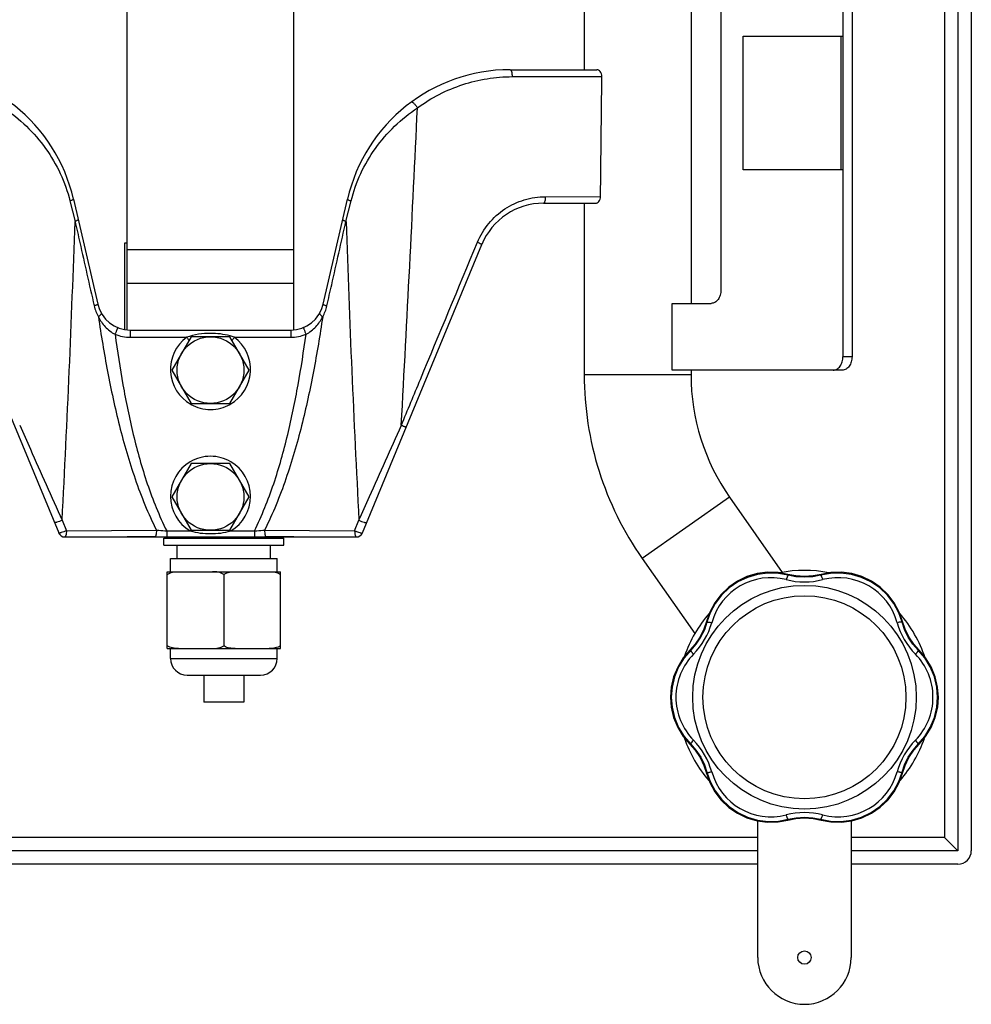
# Model space of a CAD drawing. Header units: millimetres. Extents: x 0 to 1680, y 0 to 1188.
# Tile 17 of 21: x 1192 to 1335, y 508 to 656. Entities that reach past the tile are written whole.
import ezdxf

# ---------------------------------------------------------------- set-up
doc = ezdxf.new("R2010")
doc.units = ezdxf.units.MM
doc.header["$LTSCALE"] = 4
doc.layers.add('AXES', color=7, linetype='Continuous')
doc.layers.add('SURFACE_ELEMENTS', color=7, linetype='Continuous')

msp = doc.modelspace()

# ---------------------------------------------------------------- linework, layer by layer
at = {"color": 7, "linetype": 'Continuous'}
for p, q in [((1332.75, 755.17), (1332.75, 531.17)), ((1334.75, 755.17), (1334.75, 531.17)), ((1208.25, 609.17), (1208.25, 728.17)), ((1233.25, 609.19), (1233.25, 728.17)), ((1276.75, 683.85), (1276.75, 648.17)), ((1315.52, 681.17), (1315.52, 605.17)), ((1316.88, 681.17), (1316.88, 605.17)), ((1292.75, 673.17), (1292.75, 613.17)), ((1297.23, 671.17), (1297.23, 615.17)), ((1300.55, 653.17), (1315.52, 653.17)), ((1300.55, 633.17), (1300.55, 653.17)), ((1315.18, 653.17), (1315.18, 633.17)), ((1315.52, 633.17), (1300.55, 633.17)), ((1276.75, 628.17), (1276.75, 602.48)), ((1207.85, 622.17), (1207.85, 609.25)), ((1208.25, 622.17), (1207.85, 622.17)), ((1233.25, 621.17), (1208.25, 621.17)), ((1289.92, 613.17), (1295.77, 613.17)), ((1289.92, 603.17), (1289.92, 613.17)), ((1217.87, 608.17), (1214.98, 603.17)), ((1223.64, 608.17), (1217.87, 608.17)), ((1226.53, 603.17), (1223.64, 608.17)), ((1214.98, 603.17), (1217.87, 598.17)), ((1223.64, 598.17), (1226.53, 603.17)), ((1315.42, 603.17), (1289.92, 603.17)), ((1292.75, 603.17), (1292.75, 602.48)), ((1217.87, 598.17), (1223.64, 598.17)), ((1217.87, 589.17), (1214.98, 584.17)), ((1223.64, 589.17), (1217.87, 589.17)), ((1226.53, 584.17), (1223.64, 589.17)), ((1214.98, 584.17), (1217.87, 579.17)), ((1223.64, 579.17), (1226.53, 584.17)), ((1212.41, 578.17), (1208.25, 578.17)), ((1217.87, 579.17), (1223.64, 579.17)), ((1233.25, 578.17), (1229.1, 578.17)), ((1213.75, 577.97), (1231.75, 577.97)), ((1213.75, 576.97), (1213.75, 577.97)), ((1213.75, 576.97), (1231.75, 576.97)), ((1215.75, 574.97), (1215.75, 576.97)), ((1229.75, 574.97), (1229.75, 576.97)), ((1231.75, 576.97), (1231.75, 577.97)), ((1214.75, 574.97), (1230.75, 574.97)), ((1214.75, 572.97), (1214.75, 574.97)), ((1230.75, 572.97), (1230.75, 574.97)), ((1214.25, 572.97), (1231.25, 572.97)), ((1214.25, 561.47), (1214.25, 572.97)), ((1222.75, 572.55), (1222.75, 561.89)), ((1231.25, 561.47), (1231.25, 572.97)), ((1308.44, 572.33), (1307.25, 572.56)), ((1293.37, 562.12), (1292.57, 561.2)), ((1214.25, 561.47), (1231.25, 561.47)), ((1214.75, 559.97), (1214.75, 561.47)), ((1230.75, 559.97), (1230.75, 561.47)), ((1217.25, 557.47), (1228.25, 557.47)), ((1219.75, 557.47), (1219.75, 553.44)), ((1225.75, 557.47), (1225.75, 553.44)), ((1289.79, 555.66), (1289.68, 554.17)), ((1225.75, 553.44), (1219.75, 553.44)), ((1329.72, 552.67), (1329.83, 554.17)), ((1326.13, 546.22), (1326.93, 547.14)), ((1302.75, 515.17), (1302.75, 535.64)), ((1311.06, 536.01), (1312.25, 535.77)), ((1316.75, 535.77), (1316.75, 515.17)), ((1330.75, 533.17), (1332.75, 531.17)), ((1302.75, 531.17), (1108.75, 531.17)), ((1332.75, 531.17), (1316.75, 531.17)), ((1302.75, 529.17), (1108.75, 529.17)), ((1332.75, 529.17), (1316.75, 529.17))]:
    msp.add_line(p, q, dxfattribs=at)
at = {"color": 9, "linetype": 'Continuous'}
for p, q in [((1330.75, 753.17), (1330.75, 533.17)), ((1208.25, 616.17), (1233.25, 616.17)), ((1316.88, 605.17), (1315.52, 605.17)), ((1292.75, 602.48), (1276.75, 602.48)), ((1298.54, 584.13), (1285.43, 574.95)), ((1214.75, 559.97), (1230.75, 559.97)), ((1302.75, 533.17), (1110.75, 533.17)), ((1330.75, 533.17), (1316.75, 533.17))]:
    msp.add_line(p, q, dxfattribs=at)
at = {"color": 7, "linetype": 'Continuous'}
for points in [[(1307.25, 572.56), (1305.79, 572.83), (1304.21, 572.88), (1302.65, 572.68), (1301.14, 572.23), (1299.71, 571.55), (1298.41, 570.66), (1297.27, 569.57), (1296.31, 568.31), (1295.56, 566.92), (1295.07, 565.53)], [(1307.33, 572.45), (1305.86, 572.72), (1304.28, 572.77), (1302.72, 572.57), (1301.2, 572.12), (1299.78, 571.44), (1298.47, 570.55), (1297.33, 569.46), (1296.37, 568.2), (1295.63, 566.8), (1295.13, 565.4)], [(1312.17, 572.45), (1311.01, 572.22), (1309.75, 572.13), (1308.48, 572.22), (1307.33, 572.45)], [(1312.25, 572.56), (1311.05, 572.33), (1309.75, 572.24), (1308.44, 572.33)], [(1324.37, 565.4), (1323.88, 566.81), (1323.13, 568.2), (1322.17, 569.46), (1321.02, 570.55), (1319.72, 571.44), (1318.3, 572.12), (1316.78, 572.57), (1315.21, 572.77), (1313.63, 572.72), (1312.17, 572.45)], [(1324.43, 565.53), (1323.94, 566.93), (1323.19, 568.32), (1322.23, 569.57), (1321.09, 570.66), (1319.79, 571.56), (1318.36, 572.23), (1316.85, 572.68), (1315.28, 572.88), (1313.71, 572.83), (1312.25, 572.56)], [(1295.13, 565.4), (1294.75, 564.28), (1294.19, 563.15), (1293.49, 562.1), (1292.71, 561.21)], [(1295.07, 565.53), (1294.68, 564.37), (1294.1, 563.2), (1293.37, 562.12)], [(1326.79, 561.21), (1326.01, 562.1), (1325.31, 563.15), (1324.75, 564.29), (1324.37, 565.4)], [(1326.93, 561.2), (1326.13, 562.12), (1325.4, 563.21), (1324.82, 564.38), (1324.43, 565.53)], [(1292.57, 561.2), (1291.59, 560.05), (1290.76, 558.69), (1290.15, 557.22), (1289.79, 555.66)], [(1292.71, 561.21), (1291.73, 560.06), (1290.89, 558.7), (1290.28, 557.22), (1289.92, 555.66), (1289.8, 554.17)], [(1329.7, 554.17), (1329.59, 555.67), (1329.22, 557.23), (1328.61, 558.7), (1327.77, 560.07), (1326.79, 561.21)], [(1329.83, 554.17), (1329.71, 555.67), (1329.35, 557.22), (1328.74, 558.7), (1327.9, 560.06), (1326.93, 561.2)], [(1289.68, 554.17), (1289.79, 552.67), (1290.15, 551.11), (1290.76, 549.64), (1291.6, 548.28), (1292.57, 547.14)], [(1289.8, 554.17), (1289.92, 552.67), (1290.28, 551.11), (1290.89, 549.63), (1291.73, 548.27), (1292.71, 547.12)], [(1326.79, 547.12), (1327.78, 548.28), (1328.61, 549.64), (1329.22, 551.12), (1329.59, 552.67), (1329.7, 554.17)], [(1326.93, 547.14), (1327.91, 548.28), (1328.74, 549.64), (1329.35, 551.12), (1329.72, 552.67)], [(1292.57, 547.14), (1293.38, 546.22), (1294.1, 545.13), (1294.68, 543.96), (1295.07, 542.81)], [(1292.71, 547.12), (1293.49, 546.24), (1294.2, 545.18), (1294.75, 544.05), (1295.13, 542.93)], [(1324.37, 542.93), (1324.75, 544.05), (1325.31, 545.19), (1326.02, 546.24), (1326.79, 547.12)], [(1324.43, 542.81), (1324.83, 543.96), (1325.4, 545.14), (1326.13, 546.22)], [(1295.07, 542.81), (1295.57, 541.4), (1296.32, 540.02), (1297.27, 538.76), (1298.42, 537.67), (1299.72, 536.78), (1301.14, 536.1), (1302.66, 535.66), (1304.22, 535.46), (1305.8, 535.5), (1307.25, 535.77)], [(1295.13, 542.93), (1295.63, 541.52), (1296.38, 540.13), (1297.34, 538.88), (1298.48, 537.79), (1299.78, 536.89), (1301.21, 536.21), (1302.72, 535.77), (1304.29, 535.57), (1305.87, 535.62), (1307.33, 535.89)], [(1312.17, 535.89), (1313.64, 535.62), (1315.22, 535.57), (1316.79, 535.77), (1318.3, 536.22), (1319.73, 536.9), (1321.03, 537.79), (1322.17, 538.88), (1323.13, 540.14), (1323.88, 541.53), (1324.37, 542.93)], [(1312.25, 535.77), (1313.71, 535.5), (1315.29, 535.46), (1316.85, 535.66), (1318.37, 536.1), (1319.79, 536.78), (1321.09, 537.68), (1322.24, 538.77), (1323.19, 540.02), (1323.94, 541.41), (1324.43, 542.81)], [(1307.25, 535.77), (1308.45, 536.01), (1309.76, 536.1), (1311.06, 536.01)], [(1307.33, 535.89), (1308.49, 536.12), (1309.76, 536.2), (1311.02, 536.12), (1312.17, 535.89)]]:
    msp.add_lwpolyline(points, dxfattribs=at)
for centre in [(1220.75, 603.17), (1220.75, 584.17)]:
    msp.add_circle(centre, 5, dxfattribs=at)
at = {"color": 9, "linetype": 'Continuous'}
for radius in [16.75, 15.21]:
    msp.add_circle((1309.75, 554.17), radius, dxfattribs=at)
at = {"color": 7, "linetype": 'Continuous'}
for centre, radius, start, end in [((1324.75, 602.48), 48, 180, 215), ((1324.75, 602.48), 32, 180, 215), ((1224.24, 570.67), 2.4, 126.7927, 128.3173), ((1223.52, 562.84), 1.22, 230.9539, 235.3304), ((1217.25, 559.97), 2.5, 180, 270), ((1228.25, 559.97), 2.5, 270, 0), ((1332.75, 531.17), 2, 270, 0)]:
    msp.add_arc(centre, radius, start, end, dxfattribs=at)
at = {"color": 9, "linetype": 'Continuous'}
for centre, radius, start, end in [((1304.73, 562.87), 9.21, 75.5258, 164.4742), ((1309.75, 582.35), 10.91, 255.5584, 284.4416), ((1314.78, 562.87), 9.21, 15.5259, 104.4741), ((1285.34, 568.26), 10.91, 315.5584, 344.4416), ((1334.16, 568.26), 10.91, 195.5584, 224.4416), ((1299.7, 554.17), 9.21, 135.5229, 180.0039), ((1319.8, 554.17), 9.21, 359.9961, 44.4771), ((1299.7, 554.17), 9.21, 179.9961, 224.4771), ((1319.8, 554.17), 9.21, 315.5229, 0.0039), ((1285.34, 540.08), 10.91, 15.5584, 44.4416), ((1334.16, 540.08), 10.91, 135.5584, 164.4416), ((1304.73, 545.47), 9.21, 195.5259, 284.4741), ((1314.78, 545.47), 9.21, 255.5258, 344.4742), ((1309.75, 525.98), 10.91, 75.5584, 104.4416)]:
    msp.add_arc(centre, radius, start, end, dxfattribs=at)
at = {"color": 7, "linetype": 'Continuous'}
for points, knots in [([(1297.23, 615.17), (1297.23, 614.91), (1297.16, 614.41), (1296.9, 613.85), (1296.6, 613.5), (1296.34, 613.31), (1296.06, 613.2), (1295.87, 613.17), (1295.77, 613.17)], [0, 0, 0, 0, 0.283641, 0.548449, 0.670623, 0.785464, 0.894444, 1, 1, 1, 1]), ([(1314.06, 603.17), (1314.15, 603.17), (1314.35, 603.2), (1314.63, 603.31), (1314.88, 603.5), (1315.18, 603.85), (1315.45, 604.41), (1315.52, 604.91), (1315.52, 605.17)], [0, 0, 0, 0, 0.105556, 0.214536, 0.329377, 0.451551, 0.716359, 1, 1, 1, 1]), ([(1316.88, 605.17), (1316.88, 604.91), (1316.81, 604.41), (1316.55, 603.85), (1316.24, 603.5), (1315.99, 603.31), (1315.71, 603.2), (1315.52, 603.17), (1315.42, 603.17)], [0, 0, 0, 0, 0.283641, 0.548449, 0.670623, 0.785464, 0.894444, 1, 1, 1, 1]), ([(1214.25, 572.55), (1214.48, 572.73), (1215.06, 572.93), (1215.65, 572.97), (1215.94, 572.97)], [0, 0, 0, 0, 0.5033, 1, 1, 1, 1]), ([(1222.75, 572.55), (1222.52, 572.73), (1221.94, 572.94), (1221.36, 572.97), (1221.06, 572.97)], [0, 0, 0, 0, 0.50331, 1, 1, 1, 1]), ([(1222.8, 572.59), (1222.92, 572.67), (1223.18, 572.8), (1223.73, 572.94), (1224.16, 572.97), (1224.44, 572.97)], [0, 0, 0, 0, 0.25458, 0.504807, 1, 1, 1, 1]), ([(1229.56, 572.97), (1229.86, 572.97), (1230.44, 572.93), (1231.02, 572.73), (1231.25, 572.55)], [0, 0, 0, 0, 0.4967, 1, 1, 1, 1]), ([(1215.94, 561.47), (1215.65, 561.47), (1215.06, 561.5), (1214.48, 561.7), (1214.25, 561.89)], [0, 0, 0, 0, 0.4967, 1, 1, 1, 1]), ([(1221.06, 561.47), (1221.36, 561.47), (1221.94, 561.5), (1222.52, 561.7), (1222.75, 561.89)], [0, 0, 0, 0, 0.496699, 1, 1, 1, 1]), ([(1224.44, 561.47), (1224.16, 561.47), (1223.61, 561.5), (1223.06, 561.67), (1222.83, 561.83)], [0, 0, 0, 0, 0.496894, 1, 1, 1, 1]), ([(1231.25, 561.89), (1231.02, 561.7), (1230.44, 561.5), (1229.86, 561.47), (1229.56, 561.47)], [0, 0, 0, 0, 0.5033, 1, 1, 1, 1])]:
    msp.add_open_spline(points, degree=3, knots=knots, dxfattribs=at)
at = {"color": 9, "linetype": 'Continuous'}
for points, knots in [([(1307.33, 572.45), (1307.33, 572.45), (1307.31, 572.44), (1307.3, 572.43), (1307.27, 572.4), (1307.24, 572.35), (1307.2, 572.27), (1307.16, 572.17), (1307.1, 572.01), (1307.06, 571.88), (1307.03, 571.79)], [0, 0, 0, 0, 0.032849, 0.058416, 0.091316, 0.179751, 0.297395, 0.441973, 0.610186, 1, 1, 1, 1]), ([(1307.25, 572.56), (1307.25, 572.56), (1307.25, 572.56), (1307.25, 572.55), (1307.25, 572.54), (1307.25, 572.51), (1307.24, 572.49), (1307.24, 572.47)], [0, 0, 0, 0, 0.024815, 0.075256, 0.26456, 0.573741, 1, 1, 1, 1]), ([(1312.17, 572.45), (1312.18, 572.45), (1312.19, 572.44), (1312.21, 572.43), (1312.23, 572.4), (1312.26, 572.35), (1312.3, 572.27), (1312.34, 572.17), (1312.4, 572.01), (1312.45, 571.88), (1312.47, 571.79)], [0, 0, 0, 0, 0.032849, 0.058416, 0.091316, 0.179751, 0.297395, 0.441973, 0.610186, 1, 1, 1, 1]), ([(1312.25, 572.56), (1312.25, 572.56), (1312.25, 572.56), (1312.25, 572.55), (1312.25, 572.54), (1312.25, 572.51), (1312.26, 572.49), (1312.26, 572.47)], [0, 0, 0, 0, 0.024818, 0.07526, 0.264563, 0.573742, 1, 1, 1, 1]), ([(1295.07, 565.53), (1295.07, 565.53), (1295.07, 565.53), (1295.08, 565.52), (1295.09, 565.52), (1295.12, 565.51), (1295.14, 565.5), (1295.15, 565.49)], [0, 0, 0, 0, 0.024819, 0.075261, 0.264564, 0.573742, 1, 1, 1, 1]), ([(1295.13, 565.4), (1295.13, 565.41), (1295.15, 565.42), (1295.17, 565.42), (1295.2, 565.43), (1295.26, 565.43), (1295.35, 565.42), (1295.46, 565.41), (1295.63, 565.38), (1295.76, 565.36), (1295.86, 565.33)], [0, 0, 0, 0, 0.032848, 0.058416, 0.091316, 0.17975, 0.297395, 0.441972, 0.610186, 1, 1, 1, 1]), ([(1324.37, 565.4), (1324.37, 565.41), (1324.36, 565.42), (1324.34, 565.42), (1324.3, 565.43), (1324.24, 565.43), (1324.15, 565.42), (1324.05, 565.41), (1323.88, 565.38), (1323.74, 565.36), (1323.65, 565.33)], [0, 0, 0, 0, 0.032849, 0.058416, 0.091316, 0.179751, 0.297395, 0.441973, 0.610186, 1, 1, 1, 1]), ([(1324.43, 565.53), (1324.43, 565.53), (1324.43, 565.53), (1324.42, 565.52), (1324.41, 565.52), (1324.38, 565.51), (1324.36, 565.5), (1324.35, 565.49)], [0, 0, 0, 0, 0.024816, 0.075257, 0.26456, 0.573741, 1, 1, 1, 1]), ([(1292.57, 561.2), (1292.57, 561.2), (1292.58, 561.2), (1292.58, 561.2), (1292.59, 561.19), (1292.6, 561.19), (1292.6, 561.18)], [0, 0, 0, 0, 0.087051, 0.276918, 0.580742, 1, 1, 1, 1]), ([(1292.6, 561.18), (1292.6, 561.18), (1292.62, 561.17), (1292.63, 561.16), (1292.65, 561.15)], [0, 0, 0, 0, 0.20355, 1, 1, 1, 1]), ([(1292.71, 561.21), (1292.71, 561.21), (1292.71, 561.19), (1292.71, 561.17), (1292.72, 561.14), (1292.75, 561.08), (1292.8, 561.01), (1292.87, 560.93), (1292.98, 560.79), (1293.07, 560.69), (1293.13, 560.62)], [0, 0, 0, 0, 0.032849, 0.058416, 0.091317, 0.179751, 0.297395, 0.441973, 0.610186, 1, 1, 1, 1]), ([(1326.79, 561.21), (1326.8, 561.21), (1326.8, 561.19), (1326.79, 561.17), (1326.78, 561.14), (1326.75, 561.08), (1326.7, 561.01), (1326.64, 560.93), (1326.53, 560.79), (1326.44, 560.69), (1326.37, 560.62)], [0, 0, 0, 0, 0.032849, 0.058416, 0.091316, 0.179751, 0.297395, 0.441973, 0.610186, 1, 1, 1, 1]), ([(1326.9, 561.18), (1326.9, 561.18), (1326.89, 561.17), (1326.87, 561.16), (1326.86, 561.15)], [0, 0, 0, 0, 0.203571, 1, 1, 1, 1]), ([(1326.93, 561.2), (1326.93, 561.2), (1326.93, 561.2), (1326.92, 561.2), (1326.91, 561.19), (1326.91, 561.19), (1326.9, 561.18)], [0, 0, 0, 0, 0.087051, 0.276918, 0.580741, 1, 1, 1, 1]), ([(1292.6, 547.15), (1292.6, 547.15), (1292.62, 547.17), (1292.63, 547.18), (1292.65, 547.19)], [0, 0, 0, 0, 0.203571, 1, 1, 1, 1]), ([(1292.71, 547.12), (1292.71, 547.13), (1292.71, 547.15), (1292.71, 547.17), (1292.72, 547.2), (1292.75, 547.25), (1292.8, 547.32), (1292.87, 547.41), (1292.98, 547.54), (1293.07, 547.65), (1293.13, 547.72)], [0, 0, 0, 0, 0.032849, 0.058416, 0.091316, 0.179751, 0.297395, 0.441973, 0.610186, 1, 1, 1, 1]), ([(1326.79, 547.12), (1326.8, 547.13), (1326.8, 547.15), (1326.79, 547.17), (1326.78, 547.2), (1326.75, 547.25), (1326.7, 547.32), (1326.64, 547.41), (1326.53, 547.54), (1326.44, 547.65), (1326.37, 547.72)], [0, 0, 0, 0, 0.032849, 0.058416, 0.091317, 0.179751, 0.297395, 0.441973, 0.610186, 1, 1, 1, 1]), ([(1326.9, 547.15), (1326.9, 547.15), (1326.89, 547.17), (1326.87, 547.18), (1326.86, 547.19)], [0, 0, 0, 0, 0.20355, 1, 1, 1, 1]), ([(1292.57, 547.14), (1292.57, 547.13), (1292.58, 547.14), (1292.58, 547.14), (1292.59, 547.14), (1292.6, 547.15), (1292.6, 547.15)], [0, 0, 0, 0, 0.087051, 0.276918, 0.580741, 1, 1, 1, 1]), ([(1326.93, 547.14), (1326.93, 547.13), (1326.93, 547.14), (1326.92, 547.14), (1326.91, 547.14), (1326.91, 547.15), (1326.9, 547.15)], [0, 0, 0, 0, 0.087051, 0.276918, 0.580742, 1, 1, 1, 1]), ([(1295.07, 542.81), (1295.07, 542.81), (1295.07, 542.81), (1295.08, 542.81), (1295.09, 542.82), (1295.12, 542.83), (1295.14, 542.84), (1295.15, 542.84)], [0, 0, 0, 0, 0.024816, 0.075257, 0.26456, 0.573741, 1, 1, 1, 1]), ([(1295.13, 542.93), (1295.13, 542.93), (1295.15, 542.92), (1295.17, 542.91), (1295.2, 542.91), (1295.26, 542.91), (1295.35, 542.91), (1295.46, 542.92), (1295.63, 542.95), (1295.76, 542.98), (1295.86, 543)], [0, 0, 0, 0, 0.032849, 0.058416, 0.091316, 0.179751, 0.297395, 0.441973, 0.610186, 1, 1, 1, 1]), ([(1324.37, 542.93), (1324.37, 542.93), (1324.36, 542.92), (1324.34, 542.91), (1324.3, 542.91), (1324.24, 542.91), (1324.15, 542.91), (1324.05, 542.92), (1323.88, 542.95), (1323.74, 542.98), (1323.65, 543)], [0, 0, 0, 0, 0.032848, 0.058416, 0.091316, 0.17975, 0.297395, 0.441972, 0.610186, 1, 1, 1, 1]), ([(1324.43, 542.81), (1324.43, 542.81), (1324.43, 542.81), (1324.42, 542.81), (1324.41, 542.82), (1324.38, 542.83), (1324.36, 542.84), (1324.35, 542.84)], [0, 0, 0, 0, 0.024819, 0.075261, 0.264564, 0.573742, 1, 1, 1, 1]), ([(1307.33, 535.89), (1307.33, 535.89), (1307.31, 535.89), (1307.3, 535.91), (1307.27, 535.94), (1307.24, 535.99), (1307.2, 536.07), (1307.16, 536.17), (1307.1, 536.33), (1307.06, 536.46), (1307.03, 536.55)], [0, 0, 0, 0, 0.032849, 0.058416, 0.091316, 0.179751, 0.297395, 0.441973, 0.610186, 1, 1, 1, 1]), ([(1307.25, 535.77), (1307.25, 535.77), (1307.25, 535.78), (1307.25, 535.78), (1307.25, 535.8), (1307.25, 535.83), (1307.24, 535.85), (1307.24, 535.86)], [0, 0, 0, 0, 0.024818, 0.07526, 0.264563, 0.573742, 1, 1, 1, 1]), ([(1312.17, 535.89), (1312.18, 535.89), (1312.19, 535.89), (1312.21, 535.91), (1312.23, 535.94), (1312.26, 535.99), (1312.3, 536.07), (1312.34, 536.17), (1312.4, 536.33), (1312.45, 536.46), (1312.47, 536.55)], [0, 0, 0, 0, 0.032849, 0.058416, 0.091316, 0.179751, 0.297395, 0.441973, 0.610186, 1, 1, 1, 1]), ([(1312.25, 535.77), (1312.25, 535.77), (1312.25, 535.78), (1312.25, 535.78), (1312.25, 535.8), (1312.25, 535.83), (1312.26, 535.85), (1312.26, 535.86)], [0, 0, 0, 0, 0.024815, 0.075256, 0.26456, 0.573741, 1, 1, 1, 1])]:
    msp.add_open_spline(points, degree=3, knots=knots, dxfattribs=at)
at = {"layer": 'AXES', "color": 7, "linetype": 'Continuous'}
for p, q in [((1265.64, 648.17), (1278.63, 648.17)), ((1200.22, 628.79), (1203.86, 613.04)), ((1237.65, 613.04), (1241.28, 628.79)), ((1270.64, 628.17), (1278.45, 628.17)), ((1180.1, 622), (1198, 578.79)), ((1243.51, 578.79), (1261.41, 622)), ((1208.73, 609.17), (1232.77, 609.17)), ((1298.54, 584.13), (1306.42, 572.87)), ((1198.92, 578.17), (1242.58, 578.17)), ((1285.43, 574.95), (1293.31, 563.7))]:
    msp.add_line(p, q, dxfattribs=at)
at = {"layer": 'AXES', "color": 9, "linetype": 'Continuous'}
for p, q in [((1265.95, 647.13), (1279.4, 647.15)), ((1199.69, 628.52), (1200.45, 625.45)), ((1241.05, 625.45), (1241.82, 628.52)), ((1270.92, 629.14), (1279.19, 629.15)), ((1208.73, 609.17), (1208.73, 608.08)), ((1232.77, 609.17), (1232.77, 608.08)), ((1208.73, 608.08), (1217.19, 608.08)), ((1224.32, 608.08), (1232.77, 608.08)), ((1198.52, 580.67), (1199.16, 579.11)), ((1242.34, 579.11), (1242.99, 580.67)), ((1199.16, 579.11), (1212.65, 579.2)), ((1214.19, 579.08), (1217.71, 579.08)), ((1214.19, 579.08), (1214.19, 578.17)), ((1223.79, 579.08), (1227.32, 579.08)), ((1227.32, 579.08), (1227.32, 578.17)), ((1228.86, 579.2), (1242.34, 579.11))]:
    msp.add_line(p, q, dxfattribs=at)
at = {"layer": 'AXES', "color": 7, "linetype": 'Continuous'}
msp.add_circle((1309.75, 515.17), 1, dxfattribs=at)
for centre, radius, start, end in [((1175.86, 623.17), 25, 12.9946, 90), ((1265.64, 623.17), 25, 90, 167.0054), ((1270.64, 618.17), 10, 90, 157.5), ((1208.73, 614.17), 5, 192.9946, 270), ((1232.77, 614.17), 5, 270, 347.0054), ((1198.92, 579.17), 1, 202.5, 270), ((1242.58, 579.17), 1, 270, 337.5), ((1309.75, 554.17), 19, 78.9588, 101.0446), ((1309.75, 554.17), 19, 138.6934, 161.0721), ((1309.75, 554.17), 19, 18.0163, 41.3102), ((1309.75, 554.17), 19, 198.9328, 221.0732), ((1309.75, 554.17), 19, 318.9307, 341.0716), ((1309.75, 515.17), 7, 180, 0)]:
    msp.add_arc(centre, radius, start, end, dxfattribs=at)
at = {"layer": 'AXES', "color": 9, "linetype": 'Continuous'}
for centre, radius, start, end in [((-5149.26, 943.67), 6408.1, 356.880194, 357.305876), ((-1266.49, 709.39), 2468.37, 357.01078, 358.05104), ((3707.47, 709.37), 2467.84, 181.94886, 182.98934), ((1209.11, 614.1), 5.94, 192.732, 209.6644), ((1232.41, 614.09), 5.93, 330.325, 347.2786), ((1208.73, 614.08), 6, 247.5651, 270.0005), ((1220.75, 603.26), 6, 126.4594, 240.3963), ((1221.47, 600.36), 8.23, 69.7848, 74.4792), ((1220.75, 603.26), 6, 299.6091, 53.5411), ((1232.77, 614.08), 6, 270, 292.4345), ((1220.75, 603.25), 6, 240.3923, 270.0023), ((1220.75, 603.25), 6, 269.9981, 299.6132), ((1220.75, 584.26), 6, 89.9981, 120.4689), ((1220.75, 584.26), 6, 59.5935, 90.002), ((1220.75, 584.26), 6, 120.465, 239.5855), ((1220.75, 584.26), 6, 300.4148, 59.5967), ((1236.36, 568.05), 21.67, 148.9823, 149.3959), ((1235.49, 568.57), 20.65, 148.8501, 148.9813), ((1206.01, 568.57), 20.65, 31.0188, 31.15), ((1205.14, 568.05), 21.67, 30.6042, 31.0178)]:
    msp.add_arc(centre, radius, start, end, dxfattribs=at)
for points, knots in [([(1265.64, 648.17), (1265.69, 648.17), (1265.76, 648.1), (1265.82, 647.98), (1265.87, 647.85), (1265.9, 647.7), (1265.94, 647.45), (1265.95, 647.26), (1265.95, 647.13)], [0, 0, 0, 0, 0.128043, 0.22613, 0.348146, 0.491505, 0.651857, 1, 1, 1, 1]), ([(1251.76, 642.46), (1252.79, 643.22), (1254.97, 644.56), (1258.5, 646.03), (1262.18, 646.92), (1264.7, 647.12), (1265.95, 647.13)], [0, 0, 0, 0, 0.253019, 0.503719, 0.752494, 1, 1, 1, 1]), ([(1250.87, 643.34), (1250.88, 643.35), (1250.92, 643.35), (1250.96, 643.33), (1251.03, 643.3), (1251.12, 643.23), (1251.23, 643.12), (1251.36, 642.98), (1251.55, 642.77), (1251.68, 642.59), (1251.76, 642.46)], [0, 0, 0, 0, 0.041131, 0.071189, 0.108955, 0.207659, 0.334897, 0.485141, 0.651483, 1, 1, 1, 1]), ([(1189.74, 642.46), (1190.96, 641.64), (1193.25, 639.79), (1196.14, 636.46), (1198.36, 632.67), (1199.34, 629.92), (1199.69, 628.52)], [0, 0, 0, 0, 0.251385, 0.503127, 0.751783, 1, 1, 1, 1]), ([(1241.82, 628.52), (1242.16, 629.92), (1243.14, 632.67), (1245.36, 636.46), (1248.25, 639.79), (1250.55, 641.64), (1251.76, 642.46)], [0, 0, 0, 0, 0.248269, 0.496943, 0.748653, 1, 1, 1, 1]), ([(1200.22, 628.79), (1200.23, 628.77), (1200.2, 628.73), (1200.15, 628.7), (1200.05, 628.65), (1199.9, 628.59), (1199.76, 628.54), (1199.69, 628.52)], [0, 0, 0, 0, 0.098769, 0.186772, 0.302319, 0.610035, 1, 1, 1, 1]), ([(1241.28, 628.79), (1241.28, 628.77), (1241.31, 628.73), (1241.36, 628.7), (1241.45, 628.65), (1241.6, 628.59), (1241.74, 628.54), (1241.82, 628.52)], [0, 0, 0, 0, 0.098769, 0.186772, 0.302319, 0.610035, 1, 1, 1, 1]), ([(1260.74, 622.33), (1261.17, 623.34), (1262.31, 625.24), (1264.76, 627.43), (1267.72, 628.82), (1269.86, 629.14), (1270.92, 629.14)], [0, 0, 0, 0, 0.253989, 0.505389, 0.753789, 1, 1, 1, 1]), ([(1270.92, 629.14), (1270.92, 629.01), (1270.91, 628.78), (1270.86, 628.51), (1270.8, 628.34), (1270.75, 628.23), (1270.69, 628.17), (1270.64, 628.17)], [0, 0, 0, 0, 0.356678, 0.661726, 0.782717, 0.87882, 1, 1, 1, 1]), ([(1200.93, 625.72), (1200.94, 625.7), (1200.91, 625.66), (1200.87, 625.63), (1200.78, 625.58), (1200.64, 625.52), (1200.52, 625.47), (1200.45, 625.45)], [0, 0, 0, 0, 0.104648, 0.192857, 0.307522, 0.612037, 1, 1, 1, 1]), ([(1200.45, 625.45), (1200.69, 624.39), (1201.64, 620.18), (1202.6, 615.96), (1203.31, 612.79)], [0, 0, 0, 0, 0.249434, 1, 1, 1, 1]), ([(1238.19, 612.79), (1238.43, 613.85), (1239.38, 618.07), (1240.34, 622.29), (1241.05, 625.45)], [0, 0, 0, 0, 0.250545, 1, 1, 1, 1]), ([(1240.57, 625.72), (1240.57, 625.7), (1240.59, 625.66), (1240.64, 625.63), (1240.72, 625.58), (1240.86, 625.52), (1240.98, 625.47), (1241.05, 625.45)], [0, 0, 0, 0, 0.104648, 0.192857, 0.307521, 0.612037, 1, 1, 1, 1]), ([(1249.35, 594.91), (1250.3, 597.2), (1254.1, 606.34), (1257.9, 615.47), (1260.74, 622.33)], [0, 0, 0, 0, 0.250123, 1, 1, 1, 1]), ([(1260.74, 622.33), (1260.84, 622.29), (1260.96, 622.23), (1261.12, 622.16), (1261.22, 622.11), (1261.3, 622.07), (1261.36, 622.04), (1261.39, 622.01), (1261.4, 622), (1261.41, 622), (1261.41, 622)], [0, 0, 0, 0, 0.397483, 0.569605, 0.716836, 0.835783, 0.923352, 0.977751, 0.992493, 1, 1, 1, 1]), ([(1203.86, 613.04), (1203.86, 613.04), (1203.85, 613.02), (1203.8, 612.98), (1203.7, 612.92), (1203.53, 612.86), (1203.39, 612.81), (1203.31, 612.79)], [0, 0, 0, 0, 0.03633, 0.095248, 0.29749, 0.606909, 1, 1, 1, 1]), ([(1237.65, 613.04), (1237.64, 613.04), (1237.65, 613.02), (1237.7, 612.98), (1237.8, 612.92), (1237.98, 612.86), (1238.11, 612.81), (1238.19, 612.79)], [0, 0, 0, 0, 0.03633, 0.095248, 0.29749, 0.606909, 1, 1, 1, 1]), ([(1204.39, 611.68), (1204.41, 611.66), (1204.39, 611.6), (1204.36, 611.53), (1204.28, 611.44), (1204.14, 611.31), (1204.02, 611.21), (1203.95, 611.16)], [0, 0, 0, 0, 0.121735, 0.213805, 0.329776, 0.629294, 1, 1, 1, 1]), ([(1203.95, 611.16), (1204.21, 610.62), (1204.91, 609.59), (1205.89, 608.82), (1206.44, 608.54)], [0, 0, 0, 0, 0.496404, 1, 1, 1, 1]), ([(1203.95, 611.16), (1204.35, 608.42), (1205.26, 602.95), (1207.01, 594.82), (1209.32, 586.83), (1211.41, 581.68), (1212.65, 579.2)], [0, 0, 0, 0, 0.249948, 0.499927, 0.749942, 1, 1, 1, 1]), ([(1237.56, 611.16), (1237.15, 608.42), (1236.24, 602.95), (1234.49, 594.82), (1232.18, 586.83), (1230.09, 581.68), (1228.86, 579.2)], [0, 0, 0, 0, 0.249948, 0.499927, 0.749942, 1, 1, 1, 1]), ([(1235.06, 608.54), (1235.61, 608.82), (1236.6, 609.59), (1237.29, 610.62), (1237.56, 611.16)], [0, 0, 0, 0, 0.503724, 1, 1, 1, 1]), ([(1237.11, 611.68), (1237.1, 611.66), (1237.11, 611.6), (1237.15, 611.53), (1237.22, 611.44), (1237.36, 611.31), (1237.49, 611.21), (1237.56, 611.16)], [0, 0, 0, 0, 0.121735, 0.213805, 0.329777, 0.629294, 1, 1, 1, 1]), ([(1206.82, 609.55), (1206.82, 609.55), (1206.82, 609.54), (1206.82, 609.52), (1206.81, 609.5), (1206.8, 609.46), (1206.79, 609.42), (1206.76, 609.34), (1206.72, 609.23), (1206.66, 609.08), (1206.59, 608.91), (1206.52, 608.72), (1206.47, 608.6), (1206.44, 608.54)], [0, 0, 0, 0, 0.005876, 0.020931, 0.045413, 0.079192, 0.12202, 0.173371, 0.299236, 0.451666, 0.624338, 0.810137, 1, 1, 1, 1]), ([(1234.68, 609.55), (1234.68, 609.55), (1234.68, 609.54), (1234.68, 609.52), (1234.69, 609.5), (1234.7, 609.46), (1234.72, 609.42), (1234.74, 609.34), (1234.79, 609.23), (1234.84, 609.08), (1234.91, 608.91), (1234.99, 608.72), (1235.04, 608.6), (1235.06, 608.54)], [0, 0, 0, 0, 0.005875, 0.020929, 0.045411, 0.07919, 0.122018, 0.173369, 0.299234, 0.451665, 0.624337, 0.810137, 1, 1, 1, 1]), ([(1206.44, 608.54), (1206.79, 606.01), (1207.56, 600.97), (1209.09, 593.48), (1211.15, 586.11), (1213.05, 581.36), (1214.19, 579.08)], [0, 0, 0, 0, 0.249972, 0.499966, 0.749969, 1, 1, 1, 1]), ([(1220.75, 608.67), (1220.15, 608.67), (1218.94, 608.58), (1217.75, 608.29), (1217.19, 608.08)], [0, 0, 0, 0, 0.500161, 1, 1, 1, 1]), ([(1217.19, 608.08), (1217.22, 608.04), (1217.34, 607.88), (1217.46, 607.71), (1217.54, 607.59)], [0, 0, 0, 0, 0.261257, 1, 1, 1, 1]), ([(1223.68, 608.29), (1223.2, 608.42), (1222.23, 608.61), (1221.24, 608.67), (1220.75, 608.67)], [0, 0, 0, 0, 0.499725, 1, 1, 1, 1]), ([(1224.32, 608.08), (1224.29, 608.04), (1224.17, 607.88), (1224.05, 607.71), (1223.96, 607.59)], [0, 0, 0, 0, 0.261257, 1, 1, 1, 1]), ([(1227.32, 579.08), (1228.45, 581.36), (1230.35, 586.11), (1232.41, 593.48), (1233.94, 600.97), (1234.72, 606.01), (1235.06, 608.54)], [0, 0, 0, 0, 0.250031, 0.500034, 0.750028, 1, 1, 1, 1]), ([(1192.16, 594.91), (1192.69, 593.72), (1194.81, 588.98), (1196.93, 584.23), (1198.52, 580.67)], [0, 0, 0, 0, 0.250999, 1, 1, 1, 1]), ([(1242.99, 580.67), (1243.51, 581.85), (1245.63, 586.6), (1247.75, 591.35), (1249.35, 594.91)], [0, 0, 0, 0, 0.248499, 1, 1, 1, 1]), ([(1249.35, 594.91), (1249.4, 594.89), (1249.49, 594.85), (1249.63, 594.8), (1249.75, 594.74), (1249.86, 594.7), (1249.93, 594.67), (1249.98, 594.65), (1250.01, 594.63), (1250.03, 594.62), (1250.05, 594.62), (1250.05, 594.61), (1250.06, 594.61), (1250.06, 594.61)], [0, 0, 0, 0, 0.205603, 0.397968, 0.570738, 0.719197, 0.839248, 0.887586, 0.927625, 0.959026, 0.981624, 0.995302, 1, 1, 1, 1]), ([(1198.52, 580.67), (1198.38, 580.61), (1198.13, 580.51), (1197.81, 580.4), (1197.59, 580.35), (1197.49, 580.33), (1197.42, 580.33), (1197.38, 580.33), (1197.35, 580.34), (1197.35, 580.36)], [0, 0, 0, 0, 0.356152, 0.676157, 0.803495, 0.900975, 0.937444, 0.965558, 1, 1, 1, 1]), ([(1242.99, 580.67), (1243.12, 580.61), (1243.38, 580.51), (1243.69, 580.4), (1243.91, 580.35), (1244.02, 580.33), (1244.08, 580.33), (1244.12, 580.33), (1244.15, 580.34), (1244.16, 580.36)], [0, 0, 0, 0, 0.356152, 0.676158, 0.803496, 0.900975, 0.937445, 0.965558, 1, 1, 1, 1]), ([(1199.16, 579.11), (1199.03, 579.05), (1198.77, 578.94), (1198.46, 578.84), (1198.24, 578.78), (1198.14, 578.76), (1198.07, 578.76), (1198.03, 578.76), (1198, 578.77), (1198, 578.79)], [0, 0, 0, 0, 0.357556, 0.678031, 0.805312, 0.902545, 0.938801, 0.966611, 1, 1, 1, 1]), ([(1199.16, 579.11), (1199.16, 578.99), (1199.15, 578.81), (1199.12, 578.59), (1199.09, 578.45), (1199.05, 578.33), (1199.01, 578.23), (1198.96, 578.17), (1198.92, 578.17)], [0, 0, 0, 0, 0.363839, 0.527554, 0.671941, 0.79281, 0.887294, 1, 1, 1, 1]), ([(1212.65, 579.2), (1212.65, 579.07), (1212.64, 578.88), (1212.61, 578.63), (1212.58, 578.48), (1212.55, 578.35), (1212.51, 578.24), (1212.45, 578.17), (1212.41, 578.17)], [0, 0, 0, 0, 0.35922, 0.52361, 0.669481, 0.791995, 0.887904, 1, 1, 1, 1]), ([(1212.65, 579.2), (1212.77, 579.19), (1213.29, 579.15), (1213.8, 579.11), (1214.19, 579.08)], [0, 0, 0, 0, 0.246871, 1, 1, 1, 1]), ([(1217.71, 579.08), (1218.21, 578.94), (1219.21, 578.73), (1220.24, 578.67), (1220.75, 578.67)], [0, 0, 0, 0, 0.499755, 1, 1, 1, 1]), ([(1220.75, 578.67), (1221.26, 578.67), (1222.29, 578.73), (1223.3, 578.94), (1223.79, 579.08)], [0, 0, 0, 0, 0.500241, 1, 1, 1, 1]), ([(1227.32, 579.08), (1227.45, 579.09), (1227.96, 579.13), (1228.47, 579.17), (1228.86, 579.2)], [0, 0, 0, 0, 0.252256, 1, 1, 1, 1]), ([(1228.86, 579.2), (1228.85, 579.07), (1228.86, 578.88), (1228.89, 578.63), (1228.92, 578.48), (1228.96, 578.35), (1229, 578.24), (1229.05, 578.17), (1229.1, 578.17)], [0, 0, 0, 0, 0.35922, 0.52361, 0.669481, 0.791995, 0.887904, 1, 1, 1, 1]), ([(1242.34, 579.11), (1242.35, 578.99), (1242.36, 578.81), (1242.39, 578.59), (1242.42, 578.45), (1242.45, 578.33), (1242.49, 578.23), (1242.55, 578.17), (1242.58, 578.17)], [0, 0, 0, 0, 0.363839, 0.527554, 0.671941, 0.79281, 0.887294, 1, 1, 1, 1]), ([(1242.34, 579.11), (1242.48, 579.05), (1242.74, 578.94), (1243.05, 578.84), (1243.26, 578.78), (1243.37, 578.76), (1243.44, 578.76), (1243.47, 578.76), (1243.5, 578.77), (1243.51, 578.79)], [0, 0, 0, 0, 0.357556, 0.678031, 0.805312, 0.902545, 0.938801, 0.966611, 1, 1, 1, 1])]:
    msp.add_open_spline(points, degree=3, knots=knots, dxfattribs=at)
at = {"layer": 'AXES', "color": 7, "linetype": 'Continuous'}
for points, knots in [([(1279.4, 647.15), (1279.4, 647.29), (1279.36, 647.56), (1279.18, 647.89), (1278.93, 648.11), (1278.72, 648.17), (1278.63, 648.17)], [0, 0, 0, 0, 0.294077, 0.563941, 0.798373, 1, 1, 1, 1]), ([(1278.45, 628.17), (1278.53, 628.17), (1278.73, 628.23), (1278.97, 628.44), (1279.14, 628.76), (1279.19, 629.02), (1279.19, 629.15)], [0, 0, 0, 0, 0.19733, 0.430029, 0.70135, 1, 1, 1, 1])]:
    msp.add_open_spline(points, degree=3, knots=knots, dxfattribs=at)
msp.add_open_spline([(1279.19, 629.15), (1279.26, 635.15), (1279.33, 641.15), (1279.4, 647.15)], degree=3, dxfattribs=at)
at = {"layer": 'SURFACE_ELEMENTS', "color": 6, "linetype": 'Continuous'}
for p, q in [((1208.25, 609.17), (1208.25, 728.17)), ((1233.25, 609.19), (1233.25, 728.17)), ((1233.25, 621.17), (1208.25, 621.17)), ((1212.41, 578.17), (1208.25, 578.17)), ((1233.25, 578.17), (1229.1, 578.17))]:
    msp.add_line(p, q, dxfattribs=at)
at = {"layer": 'SURFACE_ELEMENTS', "color": 9, "linetype": 'Continuous'}
msp.add_line((1208.25, 616.17), (1233.25, 616.17), dxfattribs=at)

doc.saveas('drawing.dxf')
